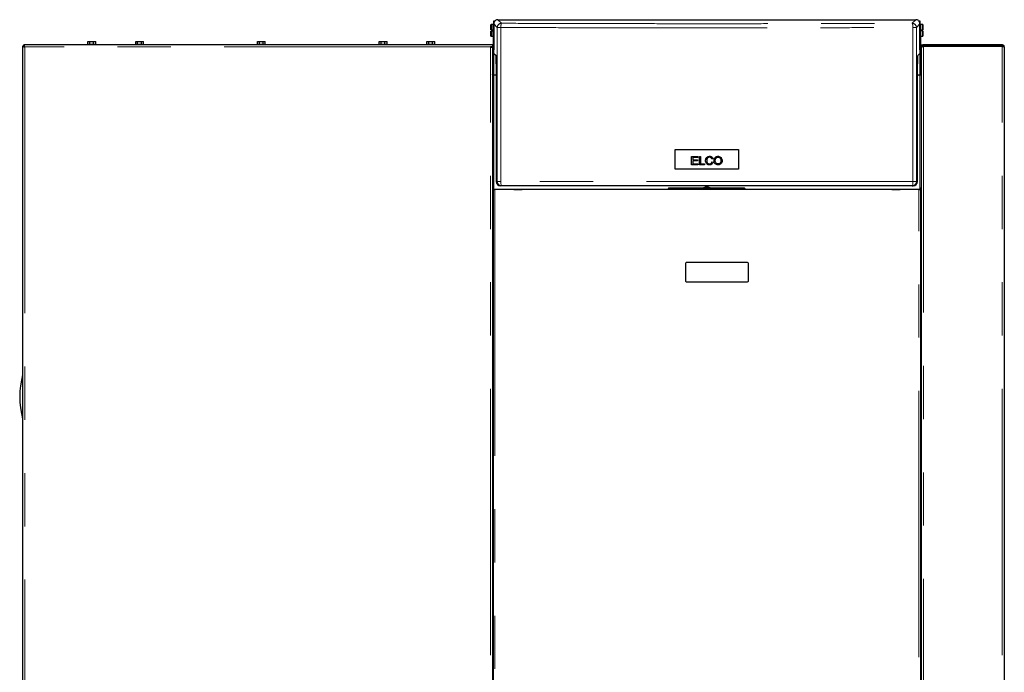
# Model space of a CAD drawing. Header units: millimetres. Extents: x 26 to 239, y 85 to 160.
# Tile 72 of 72: x 215 to 239, y 100 to 116. Entities that reach past the tile are written whole.
import ezdxf

# ---------------------------------------------------------------- set-up
doc = ezdxf.new("R2010")
doc.units = ezdxf.units.MM
doc.linetypes.add('PHANTOM', pattern=[12.7, 6.35, -1.27, 1.27, -1.27, 1.27, -1.27])

msp = doc.modelspace()

# ---------------------------------------------------------------- linework, layer by layer
at = {"color": 7, "linetype": 'Continuous', "lineweight": 25}
for p, q in [((226.643, 115.542), (226.639, 115.538)), ((226.639, 115.417), (226.639, 115.538)), ((226.695, 115.542), (226.643, 115.542)), ((226.643, 115.542), (226.643, 115.417)), ((226.699, 115.538), (226.695, 115.542)), ((226.695, 115.402), (226.695, 115.542)), ((226.698, 115.544), (226.708, 115.544)), ((226.698, 115.544), (226.698, 115.539)), ((226.699, 115.538), (226.699, 115.402)), ((226.708, 115.512), (226.699, 115.512)), ((226.708, 115.633), (226.741, 115.633)), ((226.708, 115.559), (226.708, 115.633)), ((226.708, 115.559), (226.708, 114.943)), ((226.808, 115.659), (236.768, 115.659)), ((236.835, 115.633), (236.868, 115.633)), ((236.868, 115.633), (236.868, 115.559)), ((236.868, 114.943), (236.868, 115.559)), ((236.868, 115.544), (236.878, 115.544)), ((236.877, 115.515), (236.868, 115.515)), ((236.881, 115.545), (236.877, 115.541)), ((236.877, 115.405), (236.877, 115.541)), ((236.878, 115.542), (236.878, 115.544)), ((236.933, 115.545), (236.881, 115.545)), ((236.881, 115.545), (236.881, 115.405)), ((236.937, 115.541), (236.933, 115.545)), ((236.933, 115.42), (236.933, 115.545)), ((236.937, 115.541), (236.937, 115.42)), ((226.643, 115.417), (226.639, 115.417)), ((226.639, 115.266), (226.639, 115.387)), ((226.639, 115.387), (226.643, 115.387)), ((226.639, 115.266), (226.643, 115.262)), ((226.643, 115.417), (226.669, 115.417)), ((226.643, 115.387), (226.643, 115.262)), ((226.669, 115.387), (226.643, 115.387)), ((226.643, 115.262), (226.695, 115.262)), ((226.669, 115.387), (226.669, 115.417)), ((226.695, 115.262), (226.695, 115.402)), ((226.695, 115.262), (226.699, 115.266)), ((226.698, 114.338), (226.698, 115.265)), ((226.699, 115.402), (226.699, 115.266)), ((226.699, 115.292), (226.708, 115.292)), ((236.868, 115.295), (236.877, 115.295)), ((236.877, 115.269), (236.877, 115.405)), ((236.877, 115.269), (236.881, 115.265)), ((236.878, 115.268), (236.878, 114.338)), ((236.881, 115.405), (236.881, 115.265)), ((236.881, 115.265), (236.933, 115.265)), ((236.907, 115.42), (236.933, 115.42)), ((236.907, 115.42), (236.907, 115.39)), ((236.933, 115.39), (236.907, 115.39)), ((236.937, 115.42), (236.933, 115.42)), ((236.933, 115.265), (236.933, 115.39)), ((236.933, 115.39), (236.937, 115.39)), ((236.933, 115.265), (236.937, 115.269)), ((236.937, 115.39), (236.937, 115.269)), ((215.478, 115.026), (215.478, 87.808)), ((215.478, 115.026), (215.503, 115.026)), ((226.628, 115.058), (215.51, 115.058)), ((215.51, 115.058), (215.51, 115.033)), ((217.028, 115.078), (217.028, 115.058)), ((217.028, 115.078), (217.228, 115.078)), ((217.034, 115.078), (217.034, 115.138)), ((217.034, 115.138), (217.082, 115.138)), ((217.082, 115.078), (217.082, 115.138)), ((217.082, 115.138), (217.171, 115.138)), ((217.171, 115.078), (217.171, 115.138)), ((217.171, 115.138), (217.222, 115.138)), ((217.222, 115.078), (217.222, 115.138)), ((217.228, 115.058), (217.228, 115.078)), ((218.165, 115.078), (218.165, 115.058)), ((218.165, 115.078), (218.265, 115.078)), ((218.175, 115.078), (218.175, 115.138)), ((218.175, 115.138), (218.216, 115.138)), ((218.216, 115.078), (218.216, 115.138)), ((218.216, 115.138), (218.312, 115.138)), ((218.265, 115.078), (218.365, 115.078)), ((218.312, 115.078), (218.312, 115.138)), ((218.312, 115.138), (218.356, 115.138)), ((218.356, 115.078), (218.356, 115.138)), ((218.365, 115.058), (218.365, 115.078)), ((221.068, 115.078), (221.068, 115.058)), ((221.068, 115.078), (221.081, 115.078)), ((221.074, 115.078), (221.074, 115.138)), ((221.074, 115.138), (221.122, 115.138)), ((221.081, 115.078), (221.268, 115.078)), ((221.122, 115.078), (221.122, 115.138)), ((221.122, 115.138), (221.211, 115.138)), ((221.211, 115.078), (221.211, 115.138)), ((221.211, 115.138), (221.262, 115.138)), ((221.262, 115.078), (221.262, 115.138)), ((221.268, 115.058), (221.268, 115.078)), ((223.97, 115.078), (223.97, 115.058)), ((223.97, 115.078), (223.984, 115.078)), ((223.976, 115.078), (223.976, 115.138)), ((223.976, 115.138), (224.024, 115.138)), ((223.984, 115.078), (224.17, 115.078)), ((224.024, 115.078), (224.024, 115.138)), ((224.024, 115.138), (224.113, 115.138)), ((224.113, 115.078), (224.113, 115.138)), ((224.113, 115.138), (224.164, 115.138)), ((224.164, 115.078), (224.164, 115.138)), ((224.17, 115.058), (224.17, 115.078)), ((225.108, 115.078), (225.108, 115.058)), ((225.108, 115.078), (225.121, 115.078)), ((225.114, 115.078), (225.114, 115.138)), ((225.114, 115.138), (225.162, 115.138)), ((225.121, 115.078), (225.308, 115.078)), ((225.162, 115.078), (225.162, 115.138)), ((225.162, 115.138), (225.251, 115.138)), ((225.251, 115.078), (225.251, 115.138)), ((225.251, 115.138), (225.302, 115.138)), ((225.302, 115.078), (225.302, 115.138)), ((225.308, 115.058), (225.308, 115.078)), ((226.678, 115.058), (226.628, 115.058)), ((226.678, 115.008), (226.628, 115.008)), ((226.653, 115.008), (226.653, 115.003)), ((226.678, 115.058), (226.678, 115.008)), ((226.678, 114.994), (226.678, 115.008)), ((236.898, 115.008), (236.898, 115.058)), ((236.898, 115.058), (236.948, 115.058)), ((236.898, 115.008), (236.91, 115.008)), ((236.898, 115.008), (236.898, 114.994)), ((236.948, 115.033), (236.948, 115.058)), ((238.828, 115.058), (236.948, 115.058)), ((238.828, 115.033), (236.948, 115.033)), ((236.948, 115.033), (236.948, 115.026)), ((236.948, 115.026), (238.828, 115.026)), ((237.053, 115.033), (237.053, 115.026)), ((238.828, 115.058), (238.828, 115.033)), ((238.878, 115.008), (238.878, 87.808)), ((226.678, 114.994), (226.678, 87.797)), ((226.71, 114.856), (226.709, 114.919)), ((226.71, 114.856), (226.762, 114.805)), ((236.814, 114.805), (236.865, 114.856)), ((236.867, 114.919), (236.865, 114.856)), ((236.898, 114.994), (236.898, 87.797)), ((226.767, 114.605), (226.767, 111.799)), ((236.809, 111.799), (236.809, 114.605)), ((236.898, 114.699), (236.878, 114.699)), ((236.898, 114.609), (236.878, 114.609)), ((226.754, 114.338), (226.688, 114.338)), ((226.767, 114.333), (226.708, 114.333)), ((236.868, 114.333), (236.809, 114.333)), ((236.888, 114.338), (236.822, 114.338)), ((236.898, 114.519), (236.878, 114.519)), ((231.034, 112.563), (232.542, 112.563)), ((231.034, 112.095), (231.034, 112.563)), ((232.542, 112.563), (232.542, 112.095)), ((231.425, 112.399), (231.569, 112.399)), ((231.425, 112.199), (231.425, 112.399)), ((231.574, 112.199), (231.425, 112.199)), ((231.451, 112.375), (231.451, 112.314)), ((231.569, 112.375), (231.451, 112.375)), ((231.451, 112.314), (231.562, 112.314)), ((231.451, 112.291), (231.451, 112.222)), ((231.562, 112.291), (231.451, 112.291)), ((231.451, 112.222), (231.574, 112.222)), ((231.562, 112.314), (231.562, 112.291)), ((231.569, 112.399), (231.569, 112.375)), ((231.574, 112.222), (231.574, 112.199)), ((231.609, 112.399), (231.636, 112.399)), ((231.609, 112.199), (231.609, 112.399)), ((231.734, 112.199), (231.609, 112.199)), ((231.636, 112.399), (231.636, 112.222)), ((231.636, 112.222), (231.734, 112.222)), ((231.734, 112.222), (231.734, 112.199)), ((231.932, 112.344), (231.906, 112.338)), ((231.909, 112.269), (231.935, 112.262)), ((232.542, 112.095), (231.034, 112.095)), ((226.681, 111.635), (226.678, 111.634)), ((226.678, 111.506), (226.698, 111.506)), ((226.698, 87.758), (226.698, 111.608)), ((226.698, 111.608), (226.731, 111.608)), ((226.718, 111.624), (226.708, 111.624)), ((226.718, 111.611), (226.708, 111.611)), ((226.718, 111.608), (226.718, 111.624)), ((236.844, 111.608), (226.731, 111.608)), ((226.893, 111.699), (226.867, 111.699)), ((227.183, 111.608), (227.383, 111.608)), ((227.383, 111.608), (227.383, 111.608)), ((230.883, 111.648), (230.863, 111.628)), ((230.863, 111.628), (230.863, 111.608)), ((230.863, 111.628), (232.699, 111.628)), ((230.883, 111.648), (232.679, 111.648)), ((232.699, 111.628), (232.679, 111.648)), ((232.699, 111.608), (232.699, 111.628)), ((236.193, 111.608), (236.193, 111.608)), ((236.193, 111.608), (236.393, 111.608)), ((236.683, 111.699), (236.709, 111.699)), ((236.844, 111.608), (236.878, 111.608)), ((236.868, 111.624), (236.858, 111.624)), ((236.858, 111.624), (236.858, 111.608)), ((236.868, 111.611), (236.858, 111.611)), ((236.878, 111.608), (236.878, 87.758)), ((236.878, 111.514), (236.898, 111.514)), ((236.895, 111.635), (236.898, 111.634)), ((231.278, 109.848), (231.278, 109.428)), ((232.758, 109.868), (231.298, 109.868)), ((232.778, 109.428), (232.778, 109.848)), ((231.298, 109.408), (232.758, 109.408))]:
    msp.add_line(p, q, dxfattribs=at)
at = {"color": 8, "linetype": 'PHANTOM', "lineweight": 18}
for p, q in [((226.708, 115.559), (226.793, 115.474)), ((226.793, 115.474), (226.877, 115.474)), ((226.793, 111.799), (226.793, 115.474)), ((226.808, 115.659), (226.893, 115.574)), ((226.877, 111.799), (226.877, 115.474)), ((236.768, 115.659), (236.683, 115.574)), ((236.698, 115.474), (236.698, 111.799)), ((236.698, 115.474), (236.783, 115.474)), ((236.783, 115.474), (236.868, 115.559)), ((236.783, 115.474), (236.783, 111.799)), ((215.528, 115.008), (215.528, 87.758)), ((226.628, 115.008), (215.528, 115.008)), ((226.628, 87.808), (226.628, 115.008)), ((236.948, 115.026), (236.948, 87.808)), ((238.693, 115.026), (238.693, 115.033)), ((238.828, 87.808), (238.828, 115.026)), ((226.711, 114.338), (226.711, 114.856)), ((236.865, 114.856), (236.865, 114.338)), ((226.708, 111.624), (226.708, 114.333)), ((226.754, 114.338), (226.754, 114.333)), ((236.822, 114.338), (236.822, 114.333)), ((236.868, 114.333), (236.868, 111.624)), ((226.793, 111.799), (226.767, 111.799)), ((226.877, 111.799), (226.793, 111.799)), ((236.698, 111.799), (226.877, 111.799)), ((236.698, 111.799), (236.783, 111.799)), ((236.783, 111.799), (236.809, 111.799)), ((226.708, 111.624), (226.708, 111.611)), ((226.718, 111.608), (227.183, 111.608)), ((226.731, 111.608), (226.731, 87.758)), ((230.863, 111.608), (227.383, 111.608)), ((236.193, 111.608), (232.699, 111.608)), ((236.393, 111.608), (236.858, 111.608)), ((236.844, 87.758), (236.844, 111.608)), ((236.868, 111.624), (236.868, 111.611))]:
    msp.add_line(p, q, dxfattribs=at)
at = {"color": 7, "linetype": 'Continuous', "lineweight": 25, "flags": 128}
for points in [[(238.74, 115.026), (238.724, 115.03), (238.693, 115.033)], [(226.708, 114.333), (226.702, 114.334), (226.696, 114.335), (226.691, 114.336), (226.687, 114.339), (226.683, 114.342), (226.68, 114.345), (226.678, 114.349), (226.678, 114.352)], [(226.708, 114.333), (226.702, 114.334), (226.696, 114.335), (226.691, 114.336), (226.687, 114.339), (226.683, 114.342), (226.68, 114.345), (226.678, 114.349), (226.678, 114.352)], [(236.898, 114.352), (236.897, 114.349), (236.896, 114.345), (236.893, 114.342), (236.889, 114.339), (236.885, 114.336), (236.879, 114.335), (236.874, 114.334), (236.868, 114.333)], [(236.898, 114.352), (236.897, 114.349), (236.896, 114.345), (236.893, 114.342), (236.889, 114.339), (236.885, 114.336), (236.879, 114.335), (236.874, 114.334), (236.868, 114.333)]]:
    msp.add_lwpolyline(points, dxfattribs=at)
at = {"color": 8, "linetype": 'PHANTOM', "lineweight": 18, "flags": 128}
for points in [[(226.877, 111.799), (226.878, 111.779), (226.879, 111.761), (226.88, 111.743), (226.882, 111.728), (226.884, 111.716), (226.887, 111.706), (226.89, 111.701), (226.893, 111.699)], [(236.698, 111.799), (236.698, 111.779), (236.697, 111.761), (236.696, 111.743), (236.694, 111.728), (236.691, 111.716), (236.689, 111.706), (236.686, 111.701), (236.683, 111.699)]]:
    msp.add_lwpolyline(points, dxfattribs=at)
at = {"color": 8, "linetype": 'PHANTOM', "lineweight": 18}
for centre, start, end in [((226.893, 115.473), 90.0456, 179.9531), ((236.682, 115.473), 0.0469, 89.9544), ((226.893, 111.799), 179.9899, 269.9896), ((236.683, 111.799), 270.0104, 0.0101)]:
    msp.add_arc(centre, 0.1, start, end, dxfattribs=at)
at = {"color": 7, "linetype": 'Continuous', "lineweight": 25}
for centre, radius, start, end in [((215.528, 115.008), 0.05, 111.0129, 158.9871), ((215.528, 115.008), 0.025, 118.5408, 150.5979), ((226.673, 114.363), 0.025, 296.7285, 0), ((226.754, 114.363), 0.025, 270, 302.0879), ((236.822, 114.363), 0.025, 237.9121, 270), ((236.903, 114.363), 0.025, 180, 243.2715), ((226.707, 111.682), 0.0704, 245.5203, 270.6593), ((226.706, 111.658), 0.0342, 223.0168, 273.45), ((231.788, 111.509), 0.16, 60.3097, 119.6903), ((236.87, 111.658), 0.0342, 266.55, 316.9832), ((236.869, 111.681), 0.0698, 269.2242, 294.5963), ((231.298, 109.848), 0.02, 90, 180), ((232.758, 109.848), 0.02, 0, 90), ((231.298, 109.428), 0.02, 180, 270), ((232.758, 109.428), 0.02, 270, 0), ((217.408, 106.668), 2, 164.7964, 195.2036)]:
    msp.add_arc(centre, radius, start, end, dxfattribs=at)
for centre, major_axis, ratio, start_param, end_param in [((226.808, 115.559), (-0.0708, 0.0708), 0.999315, 5.49813, 6.235723), ((236.768, 115.559), (0.0708, 0.0708), 0.999315, 0.047462, 0.785056), ((226.707, 114.849), (0, 0.1), 0.026186, 5.484697, 5.952363), ((226.762, 114.605), (0, 0.2), 0.026186, 4.712389, 6.257005), ((236.814, 114.605), (0, 0.2), 0.026186, 0.02618, 1.570796), ((236.869, 114.849), (0, 0.1), 0.026186, 0.330822, 0.798488), ((226.867, 111.799), (-0.1, 0), 0.999657, 0, 1.570796), ((236.709, 111.799), (0.1, 0), 0.999657, 4.712389, 6.283185), ((226.708, 111.655), (0, -0.0474), 0.63275, 4.712389, 5.157016), ((236.868, 111.655), (0, 0.0474), 0.63275, 4.267762, 4.712389)]:
    msp.add_ellipse(centre, major_axis=major_axis, ratio=ratio, start_param=start_param, end_param=end_param, dxfattribs=at)
for points, knots in [([(226.708, 115.571), (226.705, 115.568), (226.699, 115.56), (226.698, 115.55), (226.698, 115.544)], [0, 0, 0, 0, 0.40139, 1, 1, 1, 1]), ([(226.698, 115.538), (226.698, 115.539), (226.698, 115.54), (226.701, 115.542), (226.705, 115.544), (226.709, 115.545), (226.711, 115.546)], [0, 0, 0, 0, 0.249995, 0.500019, 0.750013, 1, 1, 1, 1]), ([(226.741, 115.633), (226.736, 115.628), (226.726, 115.618), (226.716, 115.6), (226.709, 115.58), (226.708, 115.566), (226.708, 115.559)], [0, 0, 0, 0, 0.23985, 0.48646, 0.739837, 1, 1, 1, 1]), ([(236.868, 115.559), (236.867, 115.566), (236.866, 115.58), (236.859, 115.6), (236.849, 115.618), (236.84, 115.628), (236.835, 115.633)], [0, 0, 0, 0, 0.260162, 0.513528, 0.760151, 1, 1, 1, 1]), ([(236.865, 115.546), (236.867, 115.545), (236.871, 115.544), (236.875, 115.542), (236.877, 115.54), (236.878, 115.539), (236.878, 115.538)], [0, 0, 0, 0, 0.249987, 0.499981, 0.750005, 1, 1, 1, 1]), ([(236.878, 115.544), (236.877, 115.55), (236.876, 115.56), (236.87, 115.568), (236.868, 115.571)], [0, 0, 0, 0, 0.59861, 1, 1, 1, 1]), ([(215.478, 115.026), (215.478, 115.025), (215.48, 115.022), (215.489, 115.018), (215.502, 115.014), (215.516, 115.011), (215.525, 115.009), (215.528, 115.008)], [0, 0, 0, 0, 0.220244, 0.440474, 0.660708, 0.881002, 1, 1, 1, 1]), ([(215.503, 115.026), (215.503, 115.024), (215.504, 115.022), (215.509, 115.017), (215.517, 115.013), (215.523, 115.01), (215.527, 115.008), (215.528, 115.008)], [0, 0, 0, 0, 0.236341, 0.472614, 0.708828, 0.944944, 1, 1, 1, 1]), ([(215.528, 115.008), (215.527, 115.014), (215.524, 115.025), (215.52, 115.041), (215.516, 115.052), (215.513, 115.057), (215.511, 115.058), (215.51, 115.058)], [0, 0, 0, 0, 0.220241, 0.440477, 0.66071, 0.880969, 1, 1, 1, 1]), ([(215.528, 115.008), (215.526, 115.011), (215.524, 115.017), (215.519, 115.025), (215.515, 115.031), (215.512, 115.033), (215.51, 115.033), (215.51, 115.033)], [0, 0, 0, 0, 0.236298, 0.472621, 0.70877, 0.944991, 1, 1, 1, 1]), ([(226.628, 115.008), (226.634, 115.007), (226.645, 115.005), (226.66, 115.002), (226.671, 114.999), (226.677, 114.996), (226.678, 114.994), (226.678, 114.994)], [0, 0, 0, 0, 0.218134, 0.43632, 0.654496, 0.872649, 1, 1, 1, 1]), ([(236.948, 115.058), (236.942, 115.057), (236.93, 115.056), (236.914, 115.046), (236.902, 115.031), (236.898, 115.018), (236.898, 115.01), (236.898, 115.008)], [0, 0, 0, 0, 0.231974, 0.46401, 0.696069, 0.928106, 1, 1, 1, 1]), ([(236.898, 114.994), (236.898, 114.996), (236.9, 115.001), (236.91, 115.009), (236.924, 115.016), (236.938, 115.022), (236.946, 115.025), (236.948, 115.026)], [0, 0, 0, 0, 0.231982, 0.464016, 0.696062, 0.928096, 1, 1, 1, 1]), ([(236.948, 115.033), (236.945, 115.033), (236.938, 115.032), (236.929, 115.026), (236.926, 115.019), (236.924, 115.016)], [0, 0, 0, 0, 0.314612, 0.663212, 1, 1, 1, 1]), ([(238.821, 115.026), (238.822, 115.027), (238.824, 115.031), (238.826, 115.033), (238.827, 115.033), (238.828, 115.033)], [0, 0, 0, 0, 0.346875, 0.820327, 1, 1, 1, 1]), ([(238.878, 115.008), (238.877, 115.014), (238.876, 115.025), (238.867, 115.041), (238.854, 115.052), (238.84, 115.057), (238.831, 115.058), (238.828, 115.058)], [0, 0, 0, 0, 0.220241, 0.440473, 0.660739, 0.880981, 1, 1, 1, 1]), ([(238.849, 115.021), (238.848, 115.022), (238.846, 115.026), (238.839, 115.031), (238.832, 115.033), (238.829, 115.033), (238.828, 115.033)], [0, 0, 0, 0, 0.184766, 0.549848, 0.914966, 1, 1, 1, 1]), ([(238.828, 115.026), (238.834, 115.025), (238.845, 115.022), (238.86, 115.018), (238.872, 115.014), (238.877, 115.011), (238.878, 115.009), (238.878, 115.008)], [0, 0, 0, 0, 0.22024, 0.440487, 0.66071, 0.880972, 1, 1, 1, 1]), ([(231.935, 112.262), (231.932, 112.252), (231.925, 112.233), (231.906, 112.211), (231.882, 112.199), (231.852, 112.194), (231.82, 112.197), (231.793, 112.212), (231.774, 112.234), (231.76, 112.268), (231.756, 112.308), (231.764, 112.346), (231.781, 112.374), (231.804, 112.392), (231.833, 112.402), (231.862, 112.403), (231.89, 112.396), (231.912, 112.381), (231.926, 112.362), (231.93, 112.349), (231.932, 112.344)], [0, 0, 0, 0, 0.062381, 0.110711, 0.159076, 0.207153, 0.283783, 0.33069, 0.377548, 0.443906, 0.532166, 0.602045, 0.656569, 0.711329, 0.762577, 0.822678, 0.873281, 0.924171, 0.969765, 1, 1, 1, 1]), ([(231.906, 112.338), (231.903, 112.345), (231.898, 112.358), (231.885, 112.371), (231.869, 112.379), (231.849, 112.38), (231.829, 112.377), (231.81, 112.368), (231.796, 112.352), (231.787, 112.326), (231.784, 112.293), (231.79, 112.261), (231.801, 112.239), (231.817, 112.226), (231.837, 112.218), (231.859, 112.218), (231.876, 112.222), (231.885, 112.229), (231.888, 112.231)], [0, 0, 0, 0, 0.067413, 0.112505, 0.157637, 0.217337, 0.280504, 0.335623, 0.390706, 0.458332, 0.573183, 0.672364, 0.727779, 0.783627, 0.848182, 0.912025, 0.96582, 1, 1, 1, 1]), ([(231.888, 112.231), (231.891, 112.234), (231.899, 112.242), (231.905, 112.255), (231.908, 112.266), (231.909, 112.269)], [0, 0, 0, 0, 0.288491, 0.764325, 1, 1, 1, 1]), ([(231.971, 112.246), (231.966, 112.26), (231.956, 112.289), (231.961, 112.33), (231.976, 112.365), (231.999, 112.387), (232.029, 112.401), (232.064, 112.404), (232.098, 112.395), (232.125, 112.377), (232.135, 112.36), (232.139, 112.352)], [0, 0, 0, 0, 0.135506, 0.287745, 0.387824, 0.488265, 0.584157, 0.69854, 0.813951, 0.916775, 1, 1, 1, 1]), ([(232.139, 112.352), (232.144, 112.339), (232.153, 112.314), (232.151, 112.275), (232.14, 112.242), (232.121, 112.218), (232.096, 112.202), (232.066, 112.194), (232.032, 112.196), (232.001, 112.209), (231.981, 112.228), (231.974, 112.242), (231.971, 112.246)], [0, 0, 0, 0, 0.129329, 0.250906, 0.361913, 0.452385, 0.543016, 0.636342, 0.741573, 0.853325, 0.950493, 1, 1, 1, 1]), ([(232.104, 112.239), (232.098, 112.234), (232.087, 112.223), (232.064, 112.218), (232.042, 112.218), (232.022, 112.225), (232.005, 112.239), (231.992, 112.259), (231.985, 112.292), (231.987, 112.326), (231.998, 112.35), (232.005, 112.358), (232.007, 112.36)], [0, 0, 0, 0, 0.1019281, 0.1928872, 0.2831625, 0.3706632, 0.4581434, 0.551308, 0.6688003, 0.8748573, 0.9588939, 1, 1, 1, 1]), ([(232.007, 112.36), (232.013, 112.365), (232.026, 112.375), (232.049, 112.38), (232.073, 112.379), (232.094, 112.369), (232.11, 112.353), (232.121, 112.33), (232.125, 112.3), (232.122, 112.268), (232.112, 112.248), (232.106, 112.241), (232.104, 112.239)], [0, 0, 0, 0, 0.098807, 0.197912, 0.29436, 0.398307, 0.489521, 0.577847, 0.722341, 0.875486, 0.972993, 1, 1, 1, 1]), ([(236.683, 111.699), (236.381, 111.699), (235.777, 111.699), (234.866, 111.699), (233.952, 111.699), (233.035, 111.699), (232.116, 111.699), (231.215, 111.699), (230.331, 111.699), (229.467, 111.699), (228.606, 111.699), (227.747, 111.699), (227.178, 111.699), (226.893, 111.699)], [0, 0, 0, 0, 0.0931967, 0.1863664, 0.2796704, 0.3731373, 0.4666034, 0.5601033, 0.6482211, 0.736357, 0.8242814, 0.9121266, 1, 1, 1, 1])]:
    msp.add_open_spline(points, degree=3, knots=knots, dxfattribs=at)
at = {"color": 8, "linetype": 'PHANTOM', "lineweight": 18}
for points, knots in [([(226.893, 115.574), (226.891, 115.572), (226.888, 115.569), (226.884, 115.556), (226.882, 115.543), (226.88, 115.528), (226.878, 115.505), (226.878, 115.486), (226.877, 115.474)], [0, 0, 0, 0, 0.239813, 0.384592, 0.499988, 0.631407, 0.760201, 1, 1, 1, 1]), ([(226.877, 115.474), (227.181, 115.472), (227.789, 115.47), (228.705, 115.467), (229.622, 115.465), (230.541, 115.464), (231.46, 115.463), (232.361, 115.463), (233.245, 115.464), (234.111, 115.466), (234.976, 115.468), (235.839, 115.47), (236.412, 115.472), (236.698, 115.474)], [0, 0, 0, 0, 0.09349, 0.186908, 0.280254, 0.373528, 0.46673, 0.55989, 0.647785, 0.735743, 0.823765, 0.911851, 1, 1, 1, 1]), ([(226.893, 115.574), (227.195, 115.572), (227.799, 115.57), (228.71, 115.567), (229.624, 115.565), (230.541, 115.564), (231.46, 115.563), (232.361, 115.563), (233.245, 115.564), (234.109, 115.566), (234.97, 115.568), (235.828, 115.57), (236.398, 115.572), (236.683, 115.574)], [0, 0, 0, 0, 0.093197, 0.186367, 0.279671, 0.373138, 0.466603, 0.560103, 0.648221, 0.736356, 0.824281, 0.912126, 1, 1, 1, 1]), ([(236.683, 115.574), (236.684, 115.572), (236.688, 115.569), (236.691, 115.556), (236.694, 115.543), (236.696, 115.528), (236.698, 115.505), (236.698, 115.486), (236.698, 115.474)], [0, 0, 0, 0, 0.239812, 0.384575, 0.499991, 0.631409, 0.760202, 1, 1, 1, 1])]:
    msp.add_open_spline(points, degree=3, knots=knots, dxfattribs=at)

doc.saveas('drawing.dxf')
